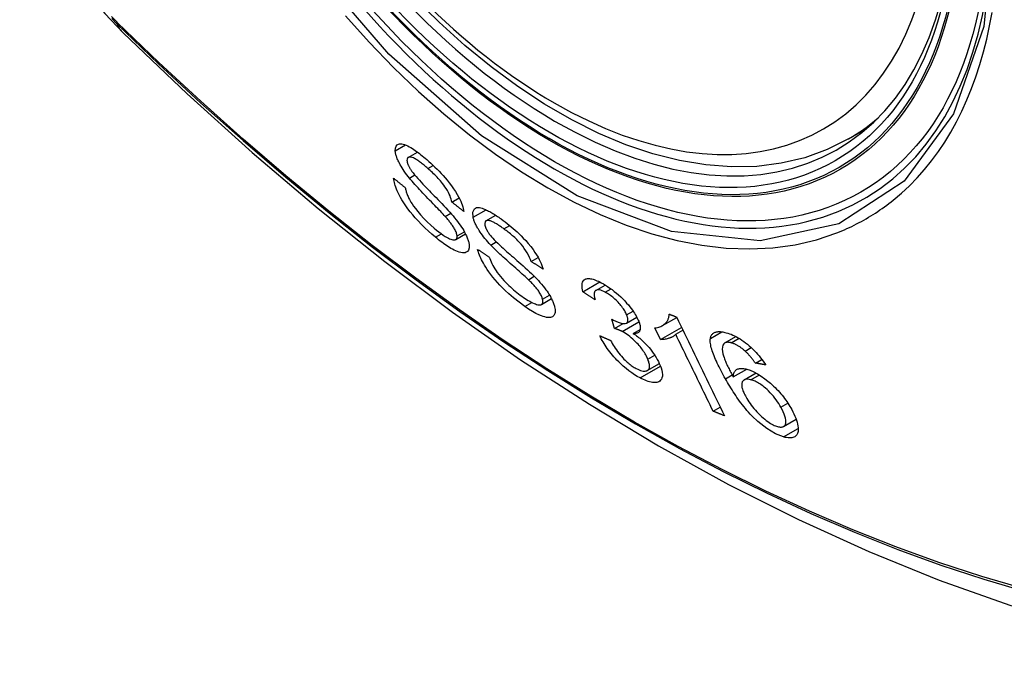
# Model space of a CAD drawing. Header units: inches. Extents: x 532.5 to 626.4, y 205.4 to 289.5.
# Tile 3 of 92: x 577.517 to 578.068, y 247.261 to 247.618. Entities that reach past the tile are written whole.
import ezdxf

# ---------------------------------------------------------------- set-up
doc = ezdxf.new("R2010")
doc.units = ezdxf.units.IN
doc.header["$MEASUREMENT"] = 0
doc.layers.add('Visible Edges(ANSI)', color=7, linetype='Continuous', lineweight=25)
doc.layers.add('Visible Tangent Edges(ANSI)', color=7, linetype='Continuous', lineweight=25)

msp = doc.modelspace()

# ---------------------------------------------------------------- linework, layer by layer
at = {"layer": 'Visible Edges(ANSI)'}
for p, q in [((577.9809, 247.55142), (577.9912, 247.55735)), ((577.73462, 247.54113), (577.7398, 247.54411)), ((577.75908, 247.51612), (577.76316, 247.51846)), ((577.75529, 247.50814), (577.75843, 247.50994)), ((577.77811, 247.50561), (577.78361, 247.50877)), ((577.76122, 247.49517), (577.76671, 247.49833)), ((577.80341, 247.48296), (577.80729, 247.48519)), ((577.80191, 247.47272), (577.80519, 247.47461)), ((577.83234, 247.46598), (577.84183, 247.47144)), ((577.83965, 247.46676), (577.84486, 247.46976)), ((577.80913, 247.45887), (577.81478, 247.46213)), ((577.85006, 247.44545), (577.84848, 247.45068)), ((577.85006, 247.44545), (577.85485, 247.44821)), ((577.85681, 247.44848), (577.86251, 247.45176)), ((577.87686, 247.44707), (577.88482, 247.45165)), ((577.86052, 247.4427), (577.86442, 247.44495)), ((577.87573, 247.4392), (577.87253, 247.44573)), ((577.87573, 247.4392), (577.88755, 247.44601)), ((577.8843, 247.4422), (577.88828, 247.44449)), ((577.9118, 247.43737), (577.91798, 247.44093)), ((577.92312, 247.43279), (577.92655, 247.43476)), ((577.8684, 247.42194), (577.87513, 247.42581)), ((577.92882, 247.4261), (577.93244, 247.42819)), ((577.9165, 247.41832), (577.92407, 247.42268)), ((577.92252, 247.41674), (577.92921, 247.42059)), ((577.90525, 247.3992), (577.90917, 247.40146)), ((577.94465, 247.39065), (577.95167, 247.39469))]:
    msp.add_line(p, q, dxfattribs=at)
at = {"layer": 'Visible Edges(ANSI)', "flags": 128}
for points in [[(577.51733, 247.71093), (577.52157, 247.69663), (577.52671, 247.6829), (577.5327, 247.66969), (577.53951, 247.65696), (577.54713, 247.6447), (577.55558, 247.63291), (577.5649, 247.62158), (577.57518, 247.61076)], [(577.9809, 247.55142), (577.96902, 247.54549), (577.95645, 247.54095), (577.94329, 247.53783), (577.92961, 247.53611), (577.91553, 247.53582), (577.9011, 247.53691), (577.88639, 247.53937), (577.87148, 247.54315), (577.85642, 247.54823), (577.84128, 247.55456), (577.82611, 247.56212), (577.81098, 247.57086), (577.79594, 247.58073), (577.78105, 247.59169), (577.76638, 247.60368), (577.75198, 247.61666), (577.73792, 247.63055)], [(577.57518, 247.61076), (577.61099, 247.57663), (577.64737, 247.5439), (577.68425, 247.51262), (577.72161, 247.48284), (577.75938, 247.45462), (577.79752, 247.428), (577.83599, 247.40304), (577.87474, 247.37979), (577.91372, 247.35829), (577.9529, 247.33859), (577.99222, 247.32074), (578.03165, 247.30479), (578.07114, 247.29079), (578.11065, 247.2788), (578.15013, 247.26885), (578.18953, 247.26102)], [(577.7274, 247.54484), (577.72746, 247.54632), (577.72785, 247.54748), (577.72848, 247.54822), (577.72915, 247.54859), (577.72974, 247.54874), (577.73037, 247.54879), (577.73107, 247.54872), (577.73183, 247.54856), (577.73266, 247.54829), (577.73353, 247.54794), (577.7344, 247.54753), (577.73528, 247.54706), (577.73615, 247.54656), (577.73699, 247.54604), (577.7378, 247.54552), (577.73857, 247.54499), (577.73935, 247.54444), (577.74014, 247.54386), (577.74094, 247.54325), (577.74175, 247.54262), (577.74255, 247.54197), (577.74337, 247.5413), (577.74418, 247.54062), (577.745, 247.53991)], [(577.73533, 247.52954), (577.73458, 247.53048), (577.73386, 247.53143), (577.73315, 247.53238), (577.73247, 247.53333), (577.73183, 247.53428), (577.73121, 247.53523), (577.73063, 247.53617), (577.73013, 247.53704), (577.7297, 247.53784), (577.72933, 247.53856), (577.72903, 247.5392), (577.72877, 247.53978), (577.72856, 247.54028), (577.72837, 247.54076), (577.7282, 247.54122), (577.72805, 247.54167), (577.72791, 247.5421), (577.72779, 247.54253), (577.72769, 247.54294), (577.7276, 247.54334), (577.72753, 247.54373), (577.72747, 247.54411), (577.72742, 247.54448), (577.7274, 247.54484)], [(577.74561, 247.53495), (577.7451, 247.53539), (577.74458, 247.53583), (577.74407, 247.53626), (577.74356, 247.53668), (577.74305, 247.5371), (577.74254, 247.5375), (577.74204, 247.5379), (577.74153, 247.53828), (577.74103, 247.53865), (577.74054, 247.53901), (577.74004, 247.53935), (577.73955, 247.53968), (577.73907, 247.53998), (577.73861, 247.54026), (577.73813, 247.54052), (577.73757, 247.54079), (577.73694, 247.54104), (577.73625, 247.54124), (577.73556, 247.54133), (577.73497, 247.54127), (577.7345, 247.54105), (577.73417, 247.54065), (577.734, 247.5401), (577.73397, 247.53939)], [(577.73397, 247.53939), (577.73399, 247.53921), (577.73401, 247.53904), (577.73404, 247.53885), (577.73407, 247.53867), (577.73411, 247.53847), (577.73416, 247.53827), (577.73421, 247.53807), (577.73427, 247.53786), (577.73434, 247.53764), (577.73442, 247.53742), (577.7345, 247.5372), (577.7346, 247.53697), (577.7347, 247.53674), (577.7348, 247.5365), (577.73492, 247.53626), (577.73504, 247.53602), (577.73517, 247.53577), (577.7353, 247.53552), (577.73544, 247.53527), (577.73559, 247.53502), (577.73574, 247.53477), (577.7359, 247.53451), (577.73606, 247.53425), (577.73623, 247.53399)], [(577.745, 247.53991), (577.74616, 247.53889), (577.74732, 247.53784), (577.74848, 247.53676), (577.74963, 247.53565), (577.75078, 247.53451), (577.75192, 247.53335), (577.75305, 247.53216), (577.75417, 247.53095), (577.75528, 247.5297), (577.75644, 247.52834), (577.75763, 247.52687), (577.75884, 247.52529), (577.76004, 247.52362), (577.76114, 247.52196), (577.76208, 247.52042), (577.76287, 247.51901), (577.76352, 247.51774), (577.76406, 247.5166), (577.76451, 247.51553), (577.76489, 247.5145), (577.76521, 247.51351), (577.76547, 247.51258), (577.76566, 247.51168), (577.76579, 247.51083)], [(577.73623, 247.53399), (577.73677, 247.53324), (577.73743, 247.53239), (577.7382, 247.53145), (577.73907, 247.53044), (577.74, 247.52938), (577.74096, 247.52831), (577.74194, 247.52725), (577.7429, 247.52622), (577.74382, 247.52525), (577.74472, 247.5243), (577.74562, 247.52338), (577.74651, 247.52246), (577.7474, 247.52154), (577.74832, 247.52061), (577.74926, 247.51965), (577.75023, 247.51865), (577.75124, 247.51761), (577.75231, 247.5165), (577.75344, 247.51533), (577.7546, 247.5141), (577.75577, 247.51286), (577.7569, 247.51164), (577.75796, 247.51047), (577.75891, 247.50939)], [(577.75908, 247.51612), (577.75891, 247.51692), (577.75868, 247.51777), (577.75839, 247.51865), (577.75804, 247.51958), (577.75762, 247.52054), (577.75713, 247.52154), (577.75656, 247.52257), (577.75592, 247.52363), (577.75522, 247.52468), (577.75453, 247.52565), (577.75386, 247.52653), (577.75323, 247.52731), (577.75263, 247.52802), (577.75202, 247.52871), (577.7514, 247.5294), (577.75077, 247.53007), (577.75013, 247.53073), (577.74949, 247.53137), (577.74884, 247.532), (577.7482, 247.53261), (577.74755, 247.53321), (577.7469, 247.5338), (577.74626, 247.53438), (577.74561, 247.53495)], [(577.74992, 247.49643), (577.74794, 247.49813), (577.74596, 247.49991), (577.74398, 247.50175), (577.74204, 247.50366), (577.74021, 247.50555), (577.7386, 247.50731), (577.73716, 247.50898), (577.7358, 247.51064), (577.73452, 247.51231), (577.7333, 247.514), (577.73216, 247.5157), (577.73117, 247.5173), (577.73031, 247.51878), (577.72959, 247.52014), (577.72899, 247.52137), (577.72849, 247.52245), (577.72808, 247.52344), (577.72772, 247.5244), (577.7274, 247.52532), (577.72713, 247.52621), (577.72691, 247.52707), (577.72673, 247.5279), (577.72659, 247.5287), (577.7265, 247.52946)], [(577.7265, 247.52946), (577.72677, 247.52924), (577.72704, 247.52902), (577.72731, 247.52881), (577.72758, 247.52859), (577.72785, 247.52837), (577.72812, 247.52815), (577.72839, 247.52793), (577.72867, 247.52771), (577.72894, 247.52749), (577.72921, 247.52727), (577.72948, 247.52705), (577.72975, 247.52683), (577.73002, 247.52661), (577.73029, 247.5264), (577.73056, 247.52618), (577.73083, 247.52596), (577.7311, 247.52574), (577.73138, 247.52552), (577.73165, 247.5253), (577.73192, 247.52508), (577.73219, 247.52486), (577.73246, 247.52464), (577.73273, 247.52443), (577.733, 247.52421)], [(577.75529, 247.50814), (577.75478, 247.5087), (577.75419, 247.50933), (577.75354, 247.51003), (577.75282, 247.51079), (577.75205, 247.5116), (577.75123, 247.51245), (577.75037, 247.51334), (577.74947, 247.51427), (577.74855, 247.51522), (577.7476, 247.5162), (577.74664, 247.51719), (577.74568, 247.51818), (577.74471, 247.51919), (577.74376, 247.52019), (577.74281, 247.52117), (577.74189, 247.52215), (577.741, 247.5231), (577.74014, 247.52403), (577.73928, 247.52497), (577.73842, 247.52592), (577.73758, 247.52687), (577.73678, 247.5278), (577.73602, 247.52869), (577.73533, 247.52954)], [(577.733, 247.52421), (577.7331, 247.52376), (577.7332, 247.52329), (577.73332, 247.52282), (577.73345, 247.52234), (577.7336, 247.52185), (577.73376, 247.52135), (577.73394, 247.52084), (577.73413, 247.52032), (577.73434, 247.51979), (577.73457, 247.51924), (577.73482, 247.51869), (577.73509, 247.51813), (577.73539, 247.51756), (577.73573, 247.51691), (577.73621, 247.51608), (577.73686, 247.51506), (577.73768, 247.51385), (577.73872, 247.51245), (577.74001, 247.51082), (577.74156, 247.509), (577.74336, 247.50703), (577.7453, 247.50507), (577.74727, 247.50322), (577.74925, 247.50148)], [(577.76579, 247.51083), (577.76551, 247.51105), (577.76523, 247.51127), (577.76495, 247.51149), (577.76467, 247.51171), (577.76439, 247.51193), (577.76411, 247.51215), (577.76383, 247.51237), (577.76355, 247.51259), (577.76327, 247.51281), (577.76299, 247.51303), (577.76271, 247.51325), (577.76243, 247.51347), (577.76215, 247.51369), (577.76187, 247.51391), (577.76159, 247.51413), (577.76131, 247.51435), (577.76103, 247.51457), (577.76076, 247.51479), (577.76048, 247.51501), (577.7602, 247.51523), (577.75992, 247.51545), (577.75964, 247.51568), (577.75936, 247.5159), (577.75908, 247.51612)], [(577.76198, 247.49717), (577.76193, 247.49758), (577.76185, 247.49802), (577.76173, 247.49848), (577.76158, 247.49897), (577.76139, 247.49949), (577.76116, 247.50002), (577.7609, 247.50057), (577.76062, 247.5011), (577.76033, 247.50161), (577.76004, 247.5021), (577.75974, 247.50256), (577.75944, 247.50301), (577.75914, 247.50344), (577.75883, 247.50387), (577.7585, 247.5043), (577.75817, 247.50474), (577.75783, 247.50517), (577.75747, 247.5056), (577.75712, 247.50604), (577.75676, 247.50647), (577.75639, 247.50689), (577.75602, 247.50731), (577.75566, 247.50773), (577.75529, 247.50814)], [(577.75891, 247.50939), (577.75978, 247.50836), (577.76063, 247.50733), (577.76146, 247.50629), (577.76227, 247.50524), (577.76305, 247.50419), (577.76379, 247.50314), (577.7645, 247.5021), (577.76514, 247.50111), (577.76569, 247.50019), (577.76617, 247.49935), (577.76658, 247.49859), (577.76693, 247.49789), (577.76722, 247.49727), (577.76747, 247.49671), (577.76769, 247.49617), (577.76789, 247.49564), (577.76807, 247.49513), (577.76823, 247.49463), (577.76836, 247.49415), (577.76848, 247.49368), (577.76858, 247.49322), (577.76866, 247.49278), (577.76872, 247.49235), (577.76876, 247.49194)], [(577.77096, 247.5076), (577.77075, 247.51058), (577.77168, 247.51243), (577.77292, 247.51301), (577.77369, 247.51308), (577.77447, 247.51301), (577.77525, 247.51286), (577.77601, 247.51265), (577.77671, 247.51241), (577.77732, 247.51217), (577.77788, 247.51194), (577.77845, 247.51168), (577.77903, 247.5114), (577.77962, 247.5111), (577.78022, 247.51079), (577.78083, 247.51045), (577.78145, 247.5101), (577.78208, 247.50972), (577.78272, 247.50933), (577.78336, 247.50893), (577.78401, 247.50851), (577.78466, 247.50807), (577.78532, 247.50762), (577.78598, 247.50716), (577.78665, 247.50668)], [(577.78078, 247.49212), (577.77996, 247.49301), (577.77915, 247.49391), (577.77837, 247.49482), (577.7776, 247.49573), (577.77686, 247.49666), (577.77615, 247.49759), (577.77547, 247.49852), (577.77486, 247.49939), (577.77434, 247.5002), (577.77388, 247.50093), (577.77349, 247.50159), (577.77316, 247.50218), (577.77288, 247.5027), (577.77262, 247.50319), (577.77239, 247.50367), (577.77217, 247.50415), (577.77196, 247.50461), (577.77177, 247.50506), (577.7716, 247.50551), (577.77144, 247.50594), (577.7713, 247.50637), (577.77117, 247.50679), (577.77106, 247.5072), (577.77096, 247.5076)], [(577.7882, 247.50112), (577.78773, 247.50145), (577.78726, 247.50178), (577.7868, 247.50211), (577.78634, 247.50242), (577.78587, 247.50273), (577.78542, 247.50304), (577.78496, 247.50333), (577.78451, 247.50361), (577.78406, 247.50389), (577.78361, 247.50415), (577.78317, 247.5044), (577.78274, 247.50464), (577.78231, 247.50486), (577.78189, 247.50506), (577.78148, 247.50525), (577.78109, 247.50541), (577.78071, 247.50555), (577.78032, 247.50567), (577.77969, 247.50581), (577.77887, 247.50583), (577.77811, 247.5056), (577.77761, 247.50507), (577.77743, 247.50422), (577.77757, 247.5031)], [(577.77757, 247.5031), (577.77762, 247.5029), (577.77768, 247.50271), (577.77774, 247.5025), (577.7778, 247.5023), (577.77788, 247.50208), (577.77796, 247.50187), (577.77805, 247.50165), (577.77814, 247.50142), (577.77825, 247.5012), (577.77836, 247.50096), (577.77847, 247.50073), (577.7786, 247.50049), (577.77873, 247.50025), (577.77887, 247.5), (577.77902, 247.49976), (577.77917, 247.49951), (577.77933, 247.49926), (577.77949, 247.49901), (577.77966, 247.49876), (577.77984, 247.49851), (577.78002, 247.49826), (577.7802, 247.498), (577.7804, 247.49775), (577.78059, 247.4975)], [(577.78665, 247.50668), (577.78775, 247.50587), (577.78886, 247.50504), (577.78997, 247.50418), (577.79109, 247.50328), (577.7922, 247.50236), (577.79332, 247.50141), (577.79443, 247.50043), (577.79554, 247.49942), (577.79665, 247.49838), (577.79778, 247.49728), (577.79902, 247.49601), (577.80037, 247.49457), (577.80178, 247.49296), (577.8032, 247.49122), (577.80447, 247.48954), (577.80556, 247.48798), (577.80648, 247.48655), (577.80726, 247.48525), (577.80792, 247.48405), (577.80851, 247.48289), (577.80902, 247.48176), (577.80946, 247.48068), (577.80983, 247.47963), (577.81014, 247.47862)], [(577.74925, 247.50148), (577.75052, 247.50042), (577.75179, 247.49942), (577.75304, 247.49848), (577.75428, 247.49762), (577.7554, 247.4969), (577.75636, 247.49634), (577.75715, 247.49592), (577.75781, 247.4956), (577.75843, 247.49534), (577.75903, 247.49514), (577.75958, 247.495), (577.76008, 247.49493), (577.76053, 247.49494), (577.7609, 247.49502), (577.76118, 247.49514), (577.76141, 247.49529), (577.76157, 247.49545), (577.7617, 247.49563), (577.76181, 247.49583), (577.76189, 247.49605), (577.76195, 247.4963), (577.76198, 247.49657), (577.76199, 247.49686), (577.76198, 247.49717)], [(577.78059, 247.4975), (577.78121, 247.49676), (577.78195, 247.49594), (577.78281, 247.49505), (577.78375, 247.4941), (577.78476, 247.49312), (577.78579, 247.49215), (577.78682, 247.49119), (577.78782, 247.49028), (577.78878, 247.48942), (577.78972, 247.48858), (577.79065, 247.48776), (577.79157, 247.48694), (577.79251, 247.48613), (577.79347, 247.48529), (577.79445, 247.48443), (577.79547, 247.48354), (577.79655, 247.48259), (577.79768, 247.48159), (577.79887, 247.48053), (577.8001, 247.47942), (577.80133, 247.4783), (577.80253, 247.47719), (577.80366, 247.47612), (577.80468, 247.47512)], [(577.80341, 247.48296), (577.80301, 247.48407), (577.80253, 247.48522), (577.80195, 247.48643), (577.80128, 247.48767), (577.8005, 247.48895), (577.7996, 247.49026), (577.79868, 247.49149), (577.79783, 247.49251), (577.79713, 247.49332), (577.79656, 247.49394), (577.79599, 247.49454), (577.7954, 247.49513), (577.79481, 247.4957), (577.79422, 247.49626), (577.79361, 247.4968), (577.79301, 247.49733), (577.79241, 247.49785), (577.7918, 247.49835), (577.79119, 247.49885), (577.79059, 247.49933), (577.78999, 247.49979), (577.78939, 247.50025), (577.78879, 247.50069), (577.7882, 247.50112)], [(577.76876, 247.49194), (577.76873, 247.49049), (577.76839, 247.48932), (577.76779, 247.48852), (577.7671, 247.48805), (577.76644, 247.48782), (577.76575, 247.48772), (577.76498, 247.48773), (577.76413, 247.48785), (577.7632, 247.48808), (577.76224, 247.48841), (577.76128, 247.4888), (577.76032, 247.48925), (577.75939, 247.48973), (577.75851, 247.49022), (577.75768, 247.49071), (577.75685, 247.49123), (577.75601, 247.49178), (577.75516, 247.49236), (577.7543, 247.49298), (577.75343, 247.49362), (577.75256, 247.49429), (577.75168, 247.49498), (577.7508, 247.49569), (577.74992, 247.49643)], [(577.80191, 247.47272), (577.80136, 247.47324), (577.80074, 247.47382), (577.80005, 247.47445), (577.79929, 247.47514), (577.79847, 247.47587), (577.7976, 247.47664), (577.79669, 247.47745), (577.79575, 247.47828), (577.79478, 247.47914), (577.79378, 247.48002), (577.79278, 247.48091), (577.79176, 247.4818), (577.79075, 247.4827), (577.78974, 247.4836), (577.78875, 247.48449), (577.78779, 247.48536), (577.78685, 247.48622), (577.78593, 247.48706), (577.78502, 247.48792), (577.7841, 247.48879), (577.78321, 247.48965), (577.78235, 247.49051), (577.78153, 247.49133), (577.78078, 247.49212)], [(577.79989, 247.45777), (577.7967, 247.46011), (577.79359, 247.46257), (577.79097, 247.4648), (577.78886, 247.46673), (577.78724, 247.46831), (577.78587, 247.46972), (577.78454, 247.47115), (577.78326, 247.47262), (577.78203, 247.47412), (577.78086, 247.47563), (577.7798, 247.47708), (577.77886, 247.47845), (577.77804, 247.47972), (577.77734, 247.48088), (577.77673, 247.48192), (577.77621, 247.48288), (577.77574, 247.4838), (577.7753, 247.48471), (577.77491, 247.48559), (577.77455, 247.48645), (577.77422, 247.48729), (577.77394, 247.48811), (577.77369, 247.48891), (577.77347, 247.48969)], [(577.77347, 247.48969), (577.77374, 247.48951), (577.77401, 247.48933), (577.77428, 247.48915), (577.77455, 247.48897), (577.77482, 247.48879), (577.77509, 247.48861), (577.77536, 247.48843), (577.77564, 247.48825), (577.77591, 247.48807), (577.77618, 247.48789), (577.77645, 247.48771), (577.77672, 247.48753), (577.77699, 247.48735), (577.77726, 247.48717), (577.77753, 247.48699), (577.7778, 247.48681), (577.77808, 247.48663), (577.77835, 247.48645), (577.77862, 247.48627), (577.77889, 247.48609), (577.77916, 247.48591), (577.77943, 247.48573), (577.7797, 247.48555), (577.77998, 247.48537)], [(577.77998, 247.48537), (577.78029, 247.48449), (577.78064, 247.48359), (577.78103, 247.48266), (577.78147, 247.48171), (577.78196, 247.48073), (577.78251, 247.47974), (577.78311, 247.47873), (577.78376, 247.47771), (577.78449, 247.47668), (577.7853, 247.4756), (577.78619, 247.4745), (577.78713, 247.47341), (577.78808, 247.47236), (577.78903, 247.47136), (577.78997, 247.47041), (577.79089, 247.46952), (577.7918, 247.46866), (577.79272, 247.46783), (577.79364, 247.46703), (577.79457, 247.46626), (577.7955, 247.46551), (577.79642, 247.46479), (577.79735, 247.4641), (577.79827, 247.46343)], [(577.81014, 247.47862), (577.80986, 247.4788), (577.80958, 247.47898), (577.80929, 247.47916), (577.80901, 247.47934), (577.80873, 247.47952), (577.80845, 247.4797), (577.80817, 247.47988), (577.80789, 247.48006), (577.80761, 247.48024), (577.80733, 247.48043), (577.80705, 247.48061), (577.80677, 247.48079), (577.80649, 247.48097), (577.80621, 247.48115), (577.80593, 247.48133), (577.80565, 247.48151), (577.80537, 247.48169), (577.80509, 247.48187), (577.80481, 247.48205), (577.80453, 247.48224), (577.80425, 247.48242), (577.80397, 247.4826), (577.80369, 247.48278), (577.80341, 247.48296)], [(577.80468, 247.47512), (577.80562, 247.47416), (577.80655, 247.47319), (577.80747, 247.4722), (577.80836, 247.4712), (577.80923, 247.47019), (577.81008, 247.46917), (577.81089, 247.46814), (577.81164, 247.46715), (577.81229, 247.46623), (577.81287, 247.46538), (577.81337, 247.4646), (577.8138, 247.46388), (577.81418, 247.46324), (577.8145, 247.46266), (577.8148, 247.46209), (577.81507, 247.46154), (577.81532, 247.46099), (577.81556, 247.46046), (577.81577, 247.45994), (577.81597, 247.45943), (577.81614, 247.45893), (577.8163, 247.45844), (577.81643, 247.45796), (577.81655, 247.4575)], [(577.80979, 247.46179), (577.80967, 247.46223), (577.80952, 247.46269), (577.80934, 247.46317), (577.80913, 247.46367), (577.80888, 247.46418), (577.8086, 247.46471), (577.80829, 247.46525), (577.80796, 247.46578), (577.80763, 247.46629), (577.80729, 247.46678), (577.80695, 247.46724), (577.8066, 247.46769), (577.80625, 247.46813), (577.80589, 247.46856), (577.80552, 247.46899), (577.80514, 247.46942), (577.80475, 247.46985), (577.80435, 247.47027), (577.80395, 247.47069), (577.80354, 247.47111), (577.80313, 247.47152), (577.80272, 247.47193), (577.80232, 247.47233), (577.80191, 247.47272)], [(577.83234, 247.46598), (577.83212, 247.46702), (577.83196, 247.468), (577.83188, 247.46894), (577.83188, 247.4698), (577.83196, 247.4706), (577.83215, 247.47131), (577.83243, 247.47191), (577.83277, 247.47238), (577.83316, 247.47274), (577.83358, 247.473), (577.83401, 247.47318), (577.83446, 247.4733), (577.83496, 247.47338), (577.83549, 247.4734), (577.83607, 247.47338), (577.83669, 247.4733), (577.83734, 247.47317), (577.83802, 247.47299), (577.83874, 247.47276), (577.83947, 247.47249), (577.84024, 247.47218), (577.84103, 247.47183), (577.84184, 247.47144), (577.84266, 247.47102)], [(577.84266, 247.47102), (577.84383, 247.47038), (577.84502, 247.46967), (577.84622, 247.4689), (577.84744, 247.46807), (577.84867, 247.46717), (577.8499, 247.46622), (577.85113, 247.46521), (577.85233, 247.46417), (577.85351, 247.4631), (577.85466, 247.46199), (577.85578, 247.46084), (577.85684, 247.45969), (577.8578, 247.45859), (577.85865, 247.45754), (577.85941, 247.45656), (577.86007, 247.45565), (577.86065, 247.45482), (577.86119, 247.45401), (577.86168, 247.45321), (577.86214, 247.45243), (577.86256, 247.45167), (577.86295, 247.45091), (577.86329, 247.45017), (577.8636, 247.44945)], [(577.83921, 247.46138), (577.83892, 247.46157), (577.83863, 247.46176), (577.83835, 247.46195), (577.83806, 247.46215), (577.83777, 247.46234), (577.83749, 247.46253), (577.8372, 247.46272), (577.83692, 247.46291), (577.83663, 247.4631), (577.83634, 247.46329), (577.83606, 247.46349), (577.83577, 247.46368), (577.83549, 247.46387), (577.8352, 247.46406), (577.83491, 247.46425), (577.83463, 247.46444), (577.83434, 247.46464), (577.83406, 247.46483), (577.83377, 247.46502), (577.83349, 247.46521), (577.8332, 247.4654), (577.83291, 247.4656), (577.83263, 247.46579), (577.83234, 247.46598)], [(577.84489, 247.46572), (577.84399, 247.46617), (577.84313, 247.46654), (577.84233, 247.46681), (577.84159, 247.46698), (577.84092, 247.46705), (577.84037, 247.46701), (577.83995, 247.4669), (577.83964, 247.46676), (577.83941, 247.4666), (577.83922, 247.46641), (577.83906, 247.46619), (577.83893, 247.46594), (577.83883, 247.46566), (577.83876, 247.46536), (577.83872, 247.46503), (577.83869, 247.46469), (577.83869, 247.46432), (577.83872, 247.46394), (577.83876, 247.46354), (577.83882, 247.46313), (577.83889, 247.4627), (577.83898, 247.46227), (577.83909, 247.46183), (577.83921, 247.46138)], [(577.85683, 247.45305), (577.8566, 247.45359), (577.85634, 247.45415), (577.85605, 247.45472), (577.85573, 247.4553), (577.85538, 247.45589), (577.855, 247.45648), (577.85458, 247.45708), (577.85414, 247.45769), (577.85367, 247.45829), (577.85317, 247.4589), (577.85264, 247.45951), (577.85208, 247.46012), (577.85151, 247.46072), (577.85092, 247.4613), (577.85032, 247.46186), (577.84972, 247.46239), (577.84912, 247.4629), (577.8485, 247.46339), (577.84789, 247.46385), (577.84727, 247.46428), (577.84667, 247.46469), (577.84607, 247.46506), (577.84547, 247.46541), (577.84489, 247.46572)], [(577.79827, 247.46343), (577.79915, 247.46281), (577.80003, 247.46222), (577.8009, 247.46166), (577.80176, 247.46114), (577.80261, 247.46065), (577.80343, 247.4602), (577.80424, 247.4598), (577.80502, 247.45945), (577.80577, 247.45916), (577.80648, 247.45892), (577.80715, 247.45875), (577.80777, 247.45866), (577.80833, 247.45865), (577.80881, 247.45874), (577.80918, 247.4589), (577.80946, 247.45912), (577.80966, 247.45938), (577.80979, 247.45964), (577.80988, 247.45993), (577.80993, 247.46024), (577.80995, 247.46058), (577.80993, 247.46096), (577.80988, 247.46136), (577.80979, 247.46179)], [(577.81655, 247.4575), (577.8167, 247.45679), (577.8168, 247.45612), (577.81685, 247.45549), (577.81685, 247.4549), (577.81679, 247.45435), (577.81668, 247.45385), (577.81652, 247.4534), (577.8163, 247.453), (577.81604, 247.45263), (577.81571, 247.4523), (577.8153, 247.45201), (577.8148, 247.45178), (577.81421, 247.45162), (577.81353, 247.45156), (577.81279, 247.45158), (577.81198, 247.45168), (577.81112, 247.45187), (577.81021, 247.45213), (577.80917, 247.4525), (577.80781, 247.45307), (577.80611, 247.45389), (577.80411, 247.45501), (577.80202, 247.45632), (577.79989, 247.45777)], [(577.84955, 247.45005), (577.85206, 247.4489), (577.85425, 247.44829), (577.85598, 247.44823), (577.85685, 247.4485), (577.85707, 247.44867), (577.85719, 247.44879), (577.85729, 247.44893), (577.85737, 247.44908), (577.85744, 247.44924), (577.8575, 247.44942), (577.85754, 247.44962), (577.85756, 247.44982), (577.85757, 247.45004), (577.85757, 247.45027), (577.85755, 247.45052), (577.85751, 247.45077), (577.85747, 247.45103), (577.85741, 247.4513), (577.85734, 247.45157), (577.85726, 247.45186), (577.85716, 247.45215), (577.85706, 247.45245), (577.85695, 247.45275), (577.85683, 247.45305)], [(577.87253, 247.44573), (577.87334, 247.44585), (577.8741, 247.44601), (577.87479, 247.44619), (577.87543, 247.4464), (577.87602, 247.44663), (577.87656, 247.44689), (577.87705, 247.44717), (577.8775, 247.44746), (577.8779, 247.44777), (577.87827, 247.44809), (577.8786, 247.44841), (577.8789, 247.44874), (577.87916, 247.44907), (577.8794, 247.4494), (577.87961, 247.44973), (577.87981, 247.45007), (577.87999, 247.45043), (577.88015, 247.45081), (577.88029, 247.45121), (577.88041, 247.45163), (577.8805, 247.45206), (577.88057, 247.45252), (577.8806, 247.453), (577.8806, 247.4535)], [(577.8806, 247.4535), (577.88077, 247.45343), (577.88094, 247.45336), (577.88112, 247.4533), (577.88129, 247.45323), (577.88146, 247.45316), (577.88163, 247.45309), (577.8818, 247.45302), (577.88197, 247.45296), (577.88214, 247.45289), (577.88231, 247.45282), (577.88248, 247.45275), (577.88265, 247.45269), (577.88282, 247.45262), (577.88299, 247.45255), (577.88317, 247.45248), (577.88334, 247.45241), (577.88351, 247.45235), (577.88368, 247.45228), (577.88385, 247.45221), (577.88402, 247.45214), (577.88419, 247.45208), (577.88436, 247.45201), (577.88453, 247.45194), (577.88471, 247.45187)], [(577.84848, 247.45068), (577.84852, 247.45065), (577.84857, 247.45062), (577.84862, 247.4506), (577.84866, 247.45057), (577.84871, 247.45054), (577.84875, 247.45051), (577.8488, 247.45048), (577.84884, 247.45045), (577.84889, 247.45043), (577.84894, 247.4504), (577.84898, 247.45037), (577.84903, 247.45034), (577.84907, 247.45032), (577.84912, 247.45029), (577.84916, 247.45027), (577.84921, 247.45024), (577.84925, 247.45021), (577.84929, 247.45019), (577.84934, 247.45016), (577.84938, 247.45014), (577.84942, 247.45012), (577.84947, 247.45009), (577.84951, 247.45007), (577.84955, 247.45005)], [(577.8636, 247.44945), (577.86378, 247.44897), (577.86395, 247.44851), (577.86409, 247.44806), (577.86421, 247.44762), (577.86431, 247.4472), (577.86439, 247.44679), (577.86444, 247.44639), (577.86447, 247.44602), (577.86448, 247.44566), (577.86447, 247.44532), (577.86443, 247.44498), (577.86436, 247.44465), (577.86426, 247.44433), (577.86412, 247.44402), (577.86394, 247.44373), (577.86372, 247.44347), (577.86344, 247.44324), (577.86313, 247.44304), (577.86277, 247.44289), (577.86238, 247.44278), (577.86196, 247.44271), (577.86151, 247.44267), (577.86103, 247.44267), (577.86052, 247.4427)], [(577.88471, 247.45187), (577.88581, 247.44959), (577.88693, 247.44729), (577.88804, 247.44499), (577.88916, 247.44269), (577.89027, 247.44039), (577.89139, 247.43808), (577.89251, 247.43577), (577.89364, 247.43346), (577.89476, 247.43114), (577.89588, 247.42883), (577.89701, 247.42651), (577.89813, 247.4242), (577.89925, 247.42188), (577.90038, 247.41957), (577.9015, 247.41726), (577.90262, 247.41495), (577.90374, 247.41265), (577.90486, 247.41034), (577.90597, 247.40805), (577.90709, 247.40575), (577.9082, 247.40347), (577.90931, 247.40118), (577.91042, 247.39891), (577.91152, 247.39664)], [(577.8543, 247.44376), (577.85411, 247.44386), (577.85392, 247.44395), (577.85374, 247.44404), (577.85356, 247.44413), (577.85338, 247.44422), (577.8532, 247.4443), (577.85302, 247.44438), (577.85284, 247.44446), (577.85265, 247.44453), (577.85247, 247.44461), (577.85229, 247.44468), (577.85211, 247.44475), (577.85194, 247.44482), (577.85176, 247.44488), (577.85158, 247.44495), (577.85141, 247.44501), (577.85123, 247.44507), (577.85106, 247.44513), (577.85089, 247.44519), (577.85072, 247.44525), (577.85055, 247.4453), (577.85038, 247.44535), (577.85022, 247.4454), (577.85006, 247.44545)], [(577.86872, 247.42822), (577.86846, 247.42881), (577.86819, 247.42942), (577.86788, 247.43004), (577.86755, 247.43067), (577.86718, 247.43132), (577.86678, 247.43197), (577.86635, 247.43263), (577.86589, 247.43331), (577.86541, 247.43398), (577.86489, 247.43464), (577.86435, 247.43531), (577.86379, 247.43598), (577.8632, 247.43664), (577.86257, 247.43732), (577.86187, 247.43804), (577.86111, 247.43878), (577.86029, 247.43954), (577.85942, 247.44029), (577.85856, 247.44099), (577.85769, 247.44164), (577.85682, 247.44225), (577.85597, 247.4428), (577.85512, 247.44331), (577.8543, 247.44376)], [(577.86052, 247.4427), (577.86113, 247.44228), (577.86173, 247.44185), (577.86233, 247.4414), (577.86294, 247.44093), (577.86354, 247.44045), (577.86414, 247.43995), (577.86474, 247.43944), (577.86533, 247.43892), (577.86592, 247.43837), (577.8665, 247.43782), (577.86707, 247.43726), (577.86763, 247.43669), (577.86818, 247.4361), (577.86875, 247.43548), (577.8694, 247.43473), (577.87014, 247.43384), (577.87093, 247.43283), (577.87176, 247.43169), (577.87258, 247.43048), (577.87333, 247.42928), (577.874, 247.4281), (577.87459, 247.42695), (577.87512, 247.42583), (577.87558, 247.42474)], [(577.8843, 247.4422), (577.88413, 247.442), (577.88394, 247.44181), (577.88375, 247.44164), (577.88355, 247.44146), (577.88333, 247.4413), (577.88311, 247.44115), (577.88288, 247.441), (577.88264, 247.44086), (577.8824, 247.44073), (577.88215, 247.4406), (577.8819, 247.44048), (577.88164, 247.44037), (577.88138, 247.44027), (577.88112, 247.44017), (577.88081, 247.44006), (577.88044, 247.43994), (577.88002, 247.43981), (577.87953, 247.43968), (577.87899, 247.43955), (577.87841, 247.43943), (577.87779, 247.43934), (577.87713, 247.43926), (577.87645, 247.43921), (577.87573, 247.4392)], [(577.90525, 247.3992), (577.90438, 247.40098), (577.90352, 247.40276), (577.90265, 247.40455), (577.90178, 247.40633), (577.9009, 247.40812), (577.90003, 247.40991), (577.89916, 247.4117), (577.89828, 247.4135), (577.89741, 247.41529), (577.89653, 247.41709), (577.89566, 247.41888), (577.89478, 247.42068), (577.89391, 247.42248), (577.89303, 247.42428), (577.89216, 247.42607), (577.89128, 247.42787), (577.89041, 247.42966), (577.88953, 247.43146), (577.88866, 247.43325), (577.88778, 247.43505), (577.88691, 247.43684), (577.88604, 247.43863), (577.88517, 247.44041), (577.8843, 247.4422)], [(577.90371, 247.43992), (577.90379, 247.44033), (577.90389, 247.44072), (577.90402, 247.44109), (577.90417, 247.44144), (577.90435, 247.44177), (577.90456, 247.44207), (577.9048, 247.44236), (577.90506, 247.44261), (577.90534, 247.44284), (577.90566, 247.44304), (577.906, 247.44322), (577.90636, 247.44336), (577.90675, 247.44348), (577.90717, 247.44358), (577.90762, 247.44364), (577.90808, 247.44368), (577.90856, 247.44369), (577.90907, 247.44368), (577.90959, 247.44364), (577.91013, 247.44358), (577.91069, 247.44349), (577.91126, 247.44338), (577.91185, 247.44325), (577.91245, 247.4431)], [(577.91245, 247.4431), (577.91336, 247.44284), (577.91429, 247.44254), (577.91524, 247.44218), (577.91622, 247.44177), (577.91722, 247.44131), (577.91824, 247.44079), (577.91928, 247.44022), (577.92031, 247.43959), (577.92135, 247.43892), (577.92238, 247.4382), (577.92341, 247.43742), (577.92444, 247.43661), (577.92545, 247.43575), (577.92644, 247.43487), (577.9274, 247.43395), (577.92833, 247.43301), (577.92924, 247.43205), (577.93012, 247.43107), (577.93095, 247.43008), (577.93175, 247.42909), (577.93252, 247.42809), (577.93324, 247.42709), (577.93394, 247.42608), (577.9346, 247.42508)], [(577.86433, 247.41782), (577.86281, 247.41867), (577.86126, 247.41962), (577.85967, 247.42068), (577.85808, 247.42184), (577.85648, 247.42311), (577.85496, 247.42441), (577.8536, 247.42565), (577.85242, 247.4268), (577.85142, 247.42782), (577.85056, 247.42873), (577.84974, 247.42964), (577.84895, 247.43055), (577.84818, 247.43147), (577.84744, 247.43239), (577.84672, 247.43332), (577.84603, 247.43426), (577.84538, 247.43518), (577.84477, 247.4361), (577.84419, 247.43701), (577.84364, 247.43791), (577.84313, 247.4388), (577.84265, 247.43967), (577.8422, 247.44054), (577.84178, 247.4414)], [(577.84178, 247.4414), (577.84203, 247.44129), (577.84228, 247.44118), (577.84253, 247.44107), (577.84279, 247.44096), (577.84304, 247.44085), (577.84329, 247.44074), (577.84354, 247.44063), (577.8438, 247.44052), (577.84405, 247.44041), (577.8443, 247.4403), (577.84455, 247.4402), (577.84481, 247.44009), (577.84506, 247.43998), (577.84531, 247.43987), (577.84556, 247.43976), (577.84582, 247.43965), (577.84607, 247.43954), (577.84632, 247.43943), (577.84658, 247.43932), (577.84683, 247.43921), (577.84708, 247.4391), (577.84734, 247.439), (577.84759, 247.43889), (577.84784, 247.43878)], [(577.84784, 247.43878), (577.84832, 247.43792), (577.84882, 247.43705), (577.84935, 247.43617), (577.84991, 247.43528), (577.85049, 247.43438), (577.8511, 247.43349), (577.85174, 247.43259), (577.85242, 247.43169), (577.85313, 247.43079), (577.85389, 247.42991), (577.85463, 247.42909), (577.85532, 247.42836), (577.85597, 247.42772), (577.85657, 247.42717), (577.85714, 247.42665), (577.85771, 247.42617), (577.85828, 247.4257), (577.85885, 247.42525), (577.85942, 247.42483), (577.85999, 247.42443), (577.86057, 247.42405), (577.86113, 247.4237), (577.86169, 247.42338), (577.86224, 247.42307)], [(577.9121, 247.41731), (577.91147, 247.41843), (577.91086, 247.41954), (577.91025, 247.42065), (577.90967, 247.42175), (577.9091, 247.42284), (577.90855, 247.42392), (577.90802, 247.42499), (577.90752, 247.42605), (577.90703, 247.42709), (577.90658, 247.42811), (577.90614, 247.42912), (577.90574, 247.4301), (577.90537, 247.43107), (577.90503, 247.43201), (577.90472, 247.43292), (577.90444, 247.43381), (577.9042, 247.43467), (577.904, 247.4355), (577.90384, 247.43631), (577.90372, 247.4371), (577.90364, 247.43785), (577.90361, 247.43858), (577.90363, 247.43927), (577.90371, 247.43992)], [(577.91126, 247.43693), (577.91072, 247.43611), (577.91043, 247.43509), (577.91035, 247.43391), (577.91045, 247.4326), (577.91069, 247.43131), (577.911, 247.43013), (577.91132, 247.42914), (577.91158, 247.42843), (577.9118, 247.42784), (577.91204, 247.42725), (577.9123, 247.42664), (577.91257, 247.42602), (577.91286, 247.42539), (577.91315, 247.42476), (577.91346, 247.42412), (577.91378, 247.42347), (577.9141, 247.42282), (577.91443, 247.42217), (577.91477, 247.42152), (577.91511, 247.42087), (577.91546, 247.42023), (577.91581, 247.41959), (577.91616, 247.41895), (577.9165, 247.41832)], [(577.9153, 247.43743), (577.91507, 247.43749), (577.91484, 247.43755), (577.91462, 247.43759), (577.9144, 247.43763), (577.91419, 247.43766), (577.91398, 247.43769), (577.91378, 247.43771), (577.91358, 247.43772), (577.91339, 247.43773), (577.9132, 247.43772), (577.91302, 247.43772), (577.91284, 247.4377), (577.91268, 247.43767), (577.91251, 247.43764), (577.91236, 247.4376), (577.91221, 247.43755), (577.91207, 247.4375), (577.91193, 247.43744), (577.9118, 247.43737), (577.91168, 247.4373), (577.91157, 247.43721), (577.91146, 247.43713), (577.91135, 247.43703), (577.91126, 247.43693)], [(577.92312, 247.43279), (577.92279, 247.43308), (577.92246, 247.43336), (577.92213, 247.43363), (577.92179, 247.4339), (577.92145, 247.43417), (577.92112, 247.43442), (577.92078, 247.43467), (577.92044, 247.43491), (577.9201, 247.43514), (577.91976, 247.43536), (577.91943, 247.43557), (577.9191, 247.43578), (577.91876, 247.43597), (577.91843, 247.43615), (577.91811, 247.43633), (577.91778, 247.43649), (577.91745, 247.43665), (577.91713, 247.43679), (577.91681, 247.43692), (577.9165, 247.43705), (577.91619, 247.43716), (577.91589, 247.43726), (577.91559, 247.43735), (577.9153, 247.43743)], [(577.92882, 247.4261), (577.92862, 247.42638), (577.92842, 247.42667), (577.92821, 247.42695), (577.92799, 247.42724), (577.92778, 247.42752), (577.92756, 247.42781), (577.92733, 247.4281), (577.92711, 247.42839), (577.92688, 247.42868), (577.92665, 247.42897), (577.92641, 247.42926), (577.92618, 247.42954), (577.92594, 247.42983), (577.9257, 247.43011), (577.92546, 247.43039), (577.92522, 247.43066), (577.92497, 247.43093), (577.92472, 247.43121), (577.92446, 247.43148), (577.9242, 247.43175), (577.92394, 247.43202), (577.92367, 247.43228), (577.9234, 247.43254), (577.92312, 247.43279)], [(577.86224, 247.42307), (577.86308, 247.42265), (577.86389, 247.42229), (577.86466, 247.422), (577.86539, 247.42178), (577.86606, 247.42164), (577.86668, 247.42158), (577.86725, 247.42159), (577.86775, 247.42168), (577.86817, 247.42182), (577.86852, 247.42201), (577.86881, 247.42224), (577.86905, 247.42249), (577.86925, 247.42278), (577.86941, 247.42311), (577.86953, 247.42348), (577.8696, 247.42388), (577.86963, 247.42433), (577.86962, 247.4248), (577.86957, 247.42531), (577.86947, 247.42584), (577.86933, 247.4264), (577.86916, 247.42699), (577.86896, 247.42759), (577.86872, 247.42822)], [(577.9346, 247.42508), (577.93436, 247.42513), (577.93412, 247.42517), (577.93388, 247.42521), (577.93364, 247.42525), (577.9334, 247.42529), (577.93315, 247.42534), (577.93291, 247.42538), (577.93267, 247.42542), (577.93243, 247.42546), (577.93219, 247.42551), (577.93195, 247.42555), (577.93171, 247.42559), (577.93147, 247.42563), (577.93123, 247.42568), (577.93099, 247.42572), (577.93075, 247.42576), (577.93051, 247.4258), (577.93026, 247.42585), (577.93002, 247.42589), (577.92978, 247.42593), (577.92954, 247.42597), (577.9293, 247.42602), (577.92906, 247.42606), (577.92882, 247.4261)], [(577.87558, 247.42474), (577.87609, 247.42336), (577.87648, 247.42206), (577.87673, 247.42084), (577.87684, 247.41972), (577.8768, 247.41872), (577.87661, 247.41783), (577.87629, 247.41707), (577.87586, 247.41647), (577.87536, 247.41601), (577.87484, 247.41567), (577.87432, 247.41544), (577.87379, 247.41529), (577.87321, 247.41519), (577.87259, 247.41515), (577.87193, 247.41517), (577.87121, 247.41524), (577.87046, 247.41538), (577.86967, 247.41558), (577.86885, 247.41583), (577.868, 247.41613), (577.86711, 247.41649), (577.86621, 247.41689), (577.86528, 247.41734), (577.86433, 247.41782)], [(577.9165, 247.41832), (577.91651, 247.41873), (577.91653, 247.41913), (577.91657, 247.41951), (577.91663, 247.41988), (577.91671, 247.42023), (577.91681, 247.42057), (577.91694, 247.42089), (577.91709, 247.42119), (577.91726, 247.42148), (577.91746, 247.42175), (577.9177, 247.422), (577.91798, 247.42223), (577.91829, 247.42245), (577.91865, 247.42263), (577.91906, 247.4228), (577.91951, 247.42293), (577.91998, 247.42303), (577.92049, 247.42309), (577.92103, 247.42312), (577.9216, 247.4231), (577.92219, 247.42305), (577.92282, 247.42296), (577.92347, 247.42283), (577.92414, 247.42266)], [(577.92414, 247.42266), (577.926, 247.42206), (577.92797, 247.42122), (577.93003, 247.42013), (577.93213, 247.41882), (577.93415, 247.41738), (577.93588, 247.41601), (577.93724, 247.41485), (577.9382, 247.414), (577.93906, 247.41319), (577.9399, 247.41237), (577.94073, 247.41154), (577.94153, 247.41069), (577.9423, 247.40983), (577.94306, 247.40896), (577.9438, 247.40807), (577.9445, 247.40719), (577.94518, 247.4063), (577.94582, 247.40542), (577.94644, 247.40453), (577.94703, 247.40365), (577.9476, 247.40277), (577.94814, 247.40189), (577.94865, 247.40102), (577.94915, 247.40015)], [(577.94465, 247.38479), (577.94009, 247.38656), (577.93516, 247.38951), (577.93027, 247.39339), (577.92703, 247.39646), (577.92593, 247.39762), (577.92501, 247.39864), (577.92412, 247.39966), (577.92325, 247.4007), (577.92241, 247.40174), (577.92159, 247.40278), (577.9208, 247.40381), (577.92004, 247.40485), (577.9193, 247.40589), (577.91856, 247.40693), (577.91785, 247.40798), (577.91714, 247.40904), (577.91646, 247.41009), (577.91578, 247.41114), (577.91513, 247.41219), (577.91449, 247.41323), (577.91387, 247.41427), (577.91326, 247.4153), (577.91267, 247.41631), (577.9121, 247.41731)], [(577.92638, 247.4168), (577.92545, 247.41701), (577.92459, 247.41712), (577.92383, 247.41712), (577.92315, 247.417), (577.92257, 247.41677), (577.92211, 247.41644), (577.92177, 247.41605), (577.92153, 247.41564), (577.92137, 247.41525), (577.92127, 247.41487), (577.9212, 247.41446), (577.92118, 247.41402), (577.9212, 247.41356), (577.92125, 247.41306), (577.92134, 247.41254), (577.92147, 247.412), (577.92163, 247.41144), (577.92183, 247.41086), (577.92206, 247.41027), (577.92232, 247.40966), (577.92261, 247.40904), (577.92292, 247.40841), (577.92325, 247.40777), (577.92361, 247.40712)], [(577.94312, 247.40139), (577.94254, 247.4024), (577.94192, 247.40342), (577.94126, 247.40445), (577.94054, 247.40548), (577.93978, 247.40651), (577.93897, 247.40753), (577.93811, 247.40854), (577.9372, 247.40954), (577.93627, 247.41049), (577.93539, 247.41132), (577.93457, 247.41204), (577.93385, 247.41265), (577.9332, 247.41316), (577.93255, 247.41365), (577.93191, 247.41411), (577.93126, 247.41454), (577.93061, 247.41494), (577.92997, 247.41531), (577.92934, 247.41564), (577.92872, 247.41594), (577.92811, 247.41621), (577.92752, 247.41644), (577.92694, 247.41664), (577.92638, 247.4168)], [(577.92361, 247.40712), (577.92413, 247.40624), (577.92468, 247.40534), (577.92527, 247.40444), (577.92591, 247.40353), (577.92657, 247.40262), (577.92729, 247.40169), (577.92805, 247.40075), (577.92884, 247.39981), (577.92966, 247.39889), (577.9305, 247.39799), (577.93136, 247.39712), (577.93224, 247.39628), (577.93315, 247.39547), (577.93407, 247.3947), (577.93497, 247.394), (577.93582, 247.39338), (577.93663, 247.39284), (577.93738, 247.39237), (577.93808, 247.39196), (577.93875, 247.3916), (577.93941, 247.39128), (577.94005, 247.39101), (577.94067, 247.39078), (577.94127, 247.39059)], [(577.91152, 247.39664), (577.91126, 247.39674), (577.911, 247.39685), (577.91073, 247.39696), (577.91047, 247.39706), (577.91021, 247.39717), (577.90995, 247.39728), (577.90969, 247.39738), (577.90943, 247.39749), (577.90917, 247.3976), (577.9089, 247.39771), (577.90864, 247.39781), (577.90838, 247.39792), (577.90812, 247.39803), (577.90786, 247.39813), (577.9076, 247.39824), (577.90734, 247.39835), (577.90708, 247.39845), (577.90682, 247.39856), (577.90655, 247.39867), (577.90629, 247.39878), (577.90603, 247.39888), (577.90577, 247.39899), (577.90551, 247.3991), (577.90525, 247.3992)], [(577.94127, 247.39059), (577.94177, 247.39047), (577.94225, 247.39037), (577.9427, 247.39032), (577.94312, 247.3903), (577.94352, 247.39032), (577.9439, 247.39037), (577.94424, 247.39047), (577.94455, 247.3906), (577.94482, 247.39077), (577.94507, 247.39097), (577.94528, 247.3912), (577.94546, 247.39146), (577.94561, 247.39175), (577.94574, 247.39206), (577.94583, 247.3924), (577.94592, 247.39285), (577.94595, 247.39347), (577.9459, 247.39427), (577.94572, 247.39527), (577.94541, 247.3964), (577.94497, 247.39759), (577.94444, 247.39883), (577.94381, 247.4001), (577.94312, 247.40139)], [(577.94915, 247.40015), (577.94981, 247.39891), (577.95041, 247.39769), (577.95096, 247.39649), (577.95143, 247.39532), (577.95184, 247.39418), (577.95218, 247.39308), (577.95244, 247.39202), (577.95264, 247.391), (577.95277, 247.38997), (577.9528, 247.38889), (577.95271, 247.38781), (577.95244, 247.38678), (577.952, 247.38594), (577.95148, 247.38533), (577.95093, 247.38492), (577.9504, 247.38465), (577.94985, 247.38445), (577.94924, 247.38432), (577.94859, 247.38425), (577.94788, 247.38424), (577.94713, 247.38429), (577.94634, 247.3844), (577.94551, 247.38457), (577.94465, 247.38479)]]:
    msp.add_lwpolyline(points, dxfattribs=at)
at = {"layer": 'Visible Edges(ANSI)'}
msp.add_ellipse((577.81392, 247.81644), major_axis=(-0.15963, 0.2772), ratio=0.578093, dxfattribs=at)
msp.add_ellipse((577.8174, 247.81844), major_axis=(0.15718, -0.27294), ratio=0.578093, start_param=2.362013, end_param=7.062765, dxfattribs=at)
at = {"layer": 'Visible Tangent Edges(ANSI)'}
for p, q in [((577.57193, 247.61661), (577.57159, 247.61694)), ((577.7274, 247.54484), (577.7331, 247.54812)), ((577.74561, 247.53495), (577.74858, 247.53666)), ((577.73533, 247.52954), (577.73835, 247.53128)), ((577.77096, 247.5076), (577.77823, 247.51178)), ((577.7882, 247.50112), (577.79145, 247.50299)), ((577.74992, 247.49643), (577.75324, 247.49834)), ((577.76198, 247.49717), (577.76607, 247.49953)), ((577.78078, 247.49212), (577.78392, 247.49393)), ((577.80979, 247.46179), (577.81371, 247.46405)), ((577.84489, 247.46572), (577.84812, 247.46758)), ((577.79989, 247.45777), (577.80379, 247.46002)), ((577.85683, 247.45305), (577.86044, 247.45513)), ((577.8543, 247.44376), (577.8637, 247.44918)), ((577.90371, 247.43992), (577.91007, 247.44358)), ((577.9153, 247.43743), (577.9197, 247.43997)), ((577.86872, 247.42822), (577.8726, 247.43045)), ((577.86433, 247.41782), (577.87572, 247.42438)), ((577.9121, 247.41731), (577.91587, 247.41948)), ((577.92638, 247.4168), (577.93107, 247.4195)), ((577.94312, 247.40139), (577.94703, 247.40365)), ((577.94465, 247.38479), (577.9528, 247.38948))]:
    msp.add_line(p, q, dxfattribs=at)
at = {"layer": 'Visible Tangent Edges(ANSI)', "flags": 128}
for points in [[(578.06236, 247.67265), (578.0566, 247.61435), (578.03962, 247.5654), (578.0121, 247.52789), (577.97553, 247.50388), (577.93154, 247.49437), (577.88195, 247.49967), (577.82918, 247.51956), (577.77561, 247.5531), (577.72382, 247.59877), (577.67612, 247.65436), (577.63493, 247.71721), (577.60206, 247.78461), (577.5788, 247.85374), (577.5663, 247.92118), (577.56515, 247.98385), (577.57541, 248.03863)], [(577.57159, 247.61694), (577.5687, 247.61987)], [(577.56879, 247.61878), (577.57174, 247.61581)], [(577.6995, 247.6203), (577.71283, 247.60548), (577.72651, 247.59135), (577.74048, 247.57796), (577.75466, 247.5654), (577.76898, 247.55373), (577.78344, 247.54297), (577.79805, 247.53309), (577.81274, 247.52413), (577.82744, 247.51615), (577.84208, 247.50919), (577.85657, 247.50329), (577.87091, 247.49846), (577.88504, 247.4947), (577.89892, 247.49202), (577.91252, 247.49043), (577.92578, 247.48993), (577.93867, 247.49055), (577.95109, 247.49226), (577.96301, 247.49505), (577.97441, 247.4989)], [(578.00594, 247.5172), (578.01058, 247.52111), (578.01505, 247.52527), (578.01935, 247.52969), (578.02349, 247.53434), (578.02744, 247.53924), (578.03122, 247.54436), (578.03481, 247.54971), (578.0382, 247.55528), (578.0414, 247.56106), (578.0444, 247.56705), (578.04721, 247.57325), (578.04982, 247.57965), (578.05223, 247.58625), (578.05444, 247.59305), (578.05645, 247.60005), (578.05826, 247.60723), (578.05986, 247.61461), (578.06125, 247.62216)], [(577.57174, 247.61581), (577.59502, 247.59343), (577.61855, 247.57165), (577.64231, 247.55048), (577.66627, 247.52997), (577.69041, 247.51014), (577.71468, 247.491), (577.73908, 247.47259), (577.76356, 247.45493), (577.7881, 247.43803), (577.81266, 247.42192), (577.83722, 247.4066), (577.86177, 247.39208), (577.88632, 247.37836), (577.91087, 247.36544), (577.93538, 247.35332), (577.95984, 247.34202), (577.98421, 247.33156), (578.00848, 247.32194), (578.03262, 247.31318), (578.05664, 247.30526), (578.0805, 247.29821)], [(578.07924, 247.29979), (578.05547, 247.30677), (578.03155, 247.31461), (578.0075, 247.3233), (577.98332, 247.33285), (577.95903, 247.34325), (577.93465, 247.35449), (577.9102, 247.36656), (577.88573, 247.37944), (577.86124, 247.39312), (577.83675, 247.40761), (577.81225, 247.42289), (577.78774, 247.43898), (577.76326, 247.45587), (577.73883, 247.47351), (577.71449, 247.49191), (577.69027, 247.51103), (577.6662, 247.53085), (577.6423, 247.55135), (577.6186, 247.57249), (577.59514, 247.59425), (577.57193, 247.61661)], [(577.97441, 247.4989), (577.97583, 247.49947), (577.97724, 247.50006), (577.97863, 247.50066), (577.98002, 247.50128), (577.98141, 247.50191), (577.98278, 247.50256), (577.98414, 247.50323), (577.9855, 247.50392), (577.98684, 247.50462), (577.98818, 247.50534), (577.98951, 247.50608), (577.99083, 247.50683), (577.99214, 247.50761), (577.99344, 247.50839), (577.99473, 247.5092), (577.99601, 247.51002), (577.99729, 247.51086), (577.99855, 247.51171), (577.99981, 247.51259), (578.00105, 247.51348), (578.00229, 247.51438), (578.00352, 247.5153), (578.00473, 247.51624), (578.00594, 247.5172)]]:
    msp.add_lwpolyline(points, dxfattribs=at)
at = {"layer": 'Visible Tangent Edges(ANSI)'}
for centre, major_axis, ratio, start_param, end_param in [((577.8164, 247.81787), (-0.17285, 0.30015), 0.578093, 5.049711, 10.658253), ((577.81635, 247.81784), (0.1503, -0.261), 0.578093, 4.099688, 6.899754), ((577.57892, 247.62242), (-0.00688, -0.00704), 0.360494, 5.876137, 6.139844), ((577.65785, 247.69512), (-0.08267, -0.08436), 0.355706, 6.140128, 6.283185), ((577.82471, 247.82265), (0.15619, -0.27123), 0.578093, 0, 0.112305)]:
    msp.add_ellipse(centre, major_axis=major_axis, ratio=ratio, start_param=start_param, end_param=end_param, dxfattribs=at)
for centre, major_axis in [((577.817, 247.81821), (0.17078, -0.29656)), ((577.81402, 247.8165), (-0.16238, 0.28198)), ((577.81392, 247.81644), (0.16178, -0.28094))]:
    msp.add_ellipse(centre, major_axis=major_axis, ratio=0.578093, dxfattribs=at)

doc.saveas('drawing.dxf')
